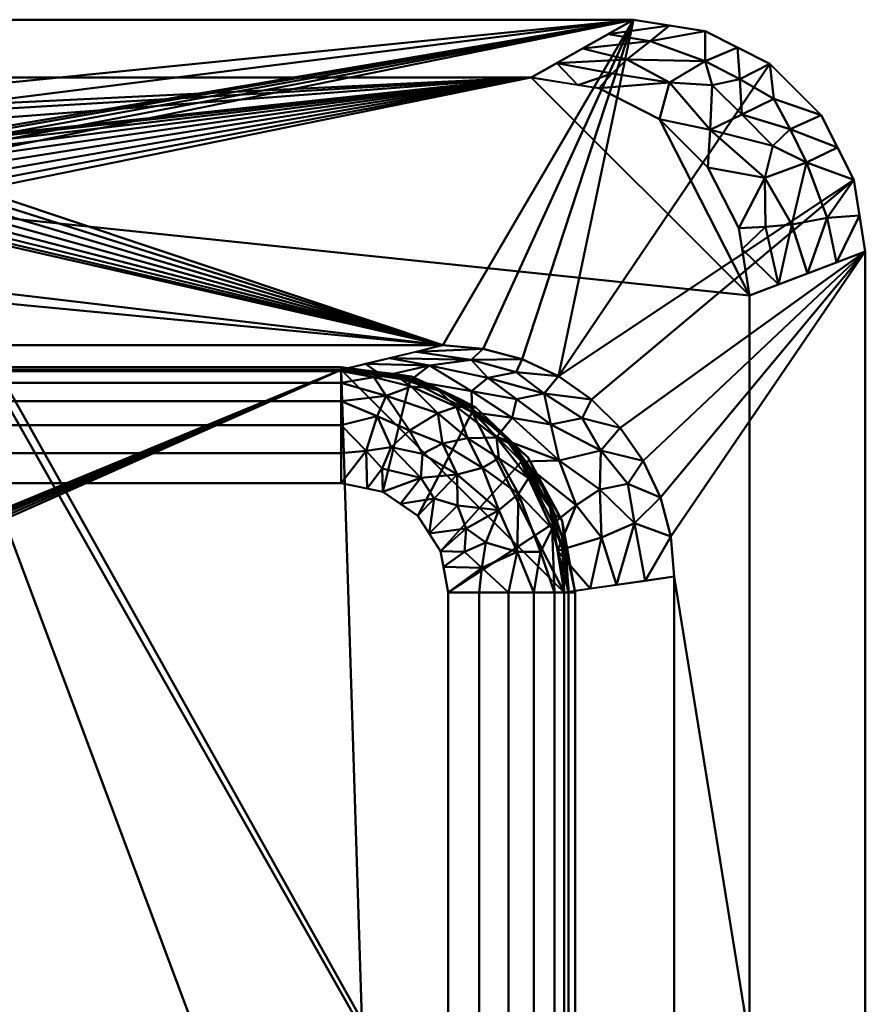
# Model space of a CAD drawing. Header units: millimetres. Extents: x -850 to 850, y -425 to 425.
# Tile 233 of 233: x 485 to 850, y 0 to 425. Entities that reach past the tile are written whole.
import ezdxf

# ---------------------------------------------------------------- set-up
doc = ezdxf.new("R2010")
doc.units = ezdxf.units.MM
doc.layers.add('P-SANR-FIXT', color=6, linetype='Continuous', lineweight=30)

# ---------------------------------------------------------------- blocks, each defined once
blk = doc.blocks.new('FamilyGeomCombination_4006-View 1')
at = {"layer": 'P-SANR-FIXT', "lineweight": 40}
mesh = blk.add_polyface(dxfattribs=at)
corners = [(750, 425, 580), (-750, 425, 580), (-780.9, 420.11, 580), (-808.78, 405.9, 580), (-830.9, 383.78, 580), (-845.11, 355.9, 580), (-850, 325, 580), (-850, -325, 580), (-845.11, -355.9, 580), (-830.9, -383.78, 580), (-808.78, -405.9, 580), (-780.9, -420.11, 580), (-750, -425, 580), (750, -425, 580), (780.9, -420.11, 580), (808.78, -405.9, 580), (830.9, -383.78, 580), (845.11, -355.9, 580), (850, -325, 580), (850, 325, 580), (845.11, 355.9, 580), (830.9, 383.78, 580), (808.78, 405.9, 580), (780.9, 420.11, 580), (-667.76, 284.46, 580), (667.76, 284.46, 580), (685.1, 282.94, 580), (701.9, 278.44, 580), (717.67, 271.09, 580), (731.92, 261.11, 580), (744.23, 248.8, 580), (754.2, 234.55, 580), (761.56, 218.78, 580), (766.06, 201.97, 580), (767.57, 184.65, 580), (767.57, -264.5, 580), (766.04, -280.07, 580), (761.5, -295.05, 580), (754.12, -308.86, 580), (744.19, -320.96, 580), (732.09, -330.89, 580), (718.28, -338.27, 580), (703.3, -342.81, 580), (687.72, -344.35, 580), (-687.72, -344.35, 580), (-703.3, -342.81, 580), (-718.28, -338.27, 580), (-732.08, -330.89, 580), (-744.18, -320.96, 580), (-754.11, -308.86, 580), (-761.49, -295.06, 580), (-766.04, -280.08, 580), (-767.57, -264.5, 580), (-767.57, 184.65, 580), (-766.06, 201.97, 580), (-761.56, 218.78, 580), (-754.2, 234.55, 580), (-744.23, 248.8, 580), (-731.92, 261.11, 580), (-717.67, 271.09, 580), (-701.9, 278.44, 580), (-685.1, 282.94, 580), (446, 354.73, 580), (445.45, 350.59, 580), (443.86, 346.73, 580), (441.31, 343.42, 580), (438, 340.87, 580), (434.14, 339.28, 580), (430, 338.73, 580), (425.86, 339.28, 580), (422, 340.87, 580), (418.69, 343.42, 580), (416.14, 346.73, 580), (414.55, 350.59, 580), (414, 354.73, 580), (414.55, 358.87, 580), (416.14, 362.73, 580), (418.69, 366.04, 580), (422, 368.59, 580), (425.86, 370.19, 580), (430, 370.73, 580), (434.14, 370.19, 580), (438, 368.59, 580), (441.31, 366.04, 580), (443.86, 362.73, 580), (445.45, 358.87, 580), (336, 354.73, 580), (335.45, 350.59, 580), (333.86, 346.73, 580), (331.31, 343.42, 580), (328, 340.87, 580), (324.14, 339.28, 580), (320, 338.73, 580), (315.86, 339.28, 580), (312, 340.87, 580), (308.69, 343.42, 580), (306.14, 346.73, 580), (304.55, 350.59, 580), (304, 354.73, 580), (304.55, 358.87, 580), (306.14, 362.73, 580), (308.69, 366.04, 580), (312, 368.59, 580), (315.86, 370.19, 580), (320, 370.73, 580), (324.14, 370.19, 580), (328, 368.59, 580), (331.31, 366.04, 580), (333.86, 362.73, 580), (335.45, 358.87, 580), (226, 354.73, 580), (225.45, 350.59, 580), (223.86, 346.73, 580), (221.31, 343.42, 580), (218, 340.87, 580), (214.14, 339.28, 580), (210, 338.73, 580), (205.86, 339.28, 580), (202, 340.87, 580), (198.69, 343.42, 580), (196.14, 346.73, 580), (194.55, 350.59, 580), (194, 354.73, 580), (194.55, 358.87, 580), (196.14, 362.73, 580), (198.69, 366.04, 580), (202, 368.59, 580), (205.86, 370.19, 580), (210, 370.73, 580), (214.14, 370.19, 580), (218, 368.59, 580), (221.31, 366.04, 580), (223.86, 362.73, 580), (225.45, 358.87, 580), (116, 354.73, 580), (115.45, 350.59, 580), (113.86, 346.73, 580), (111.31, 343.42, 580), (108, 340.87, 580), (104.14, 339.28, 580), (100, 338.73, 580), (95.86, 339.28, 580), (92, 340.87, 580), (88.69, 343.42, 580), (86.14, 346.73, 580), (84.55, 350.59, 580), (84, 354.73, 580), (84.55, 358.87, 580), (86.14, 362.73, 580), (88.69, 366.04, 580), (92, 368.59, 580), (95.86, 370.19, 580), (100, 370.73, 580), (104.14, 370.19, 580), (108, 368.59, 580), (111.31, 366.04, 580), (113.86, 362.73, 580), (115.45, 358.87, 580)]
mesh.append_faces([[corners[k] for k in face] for face in [(83, 0, 82), (62, 25, 85), (64, 25, 63), (78, 106, 77), (109, 75, 108), (33, 19, 32), (28, 0, 27), (29, 20, 28), (129, 103, 128), (123, 157, 122), (152, 1, 151), (150, 1, 149), (147, 24, 146), (143, 24, 142), (61, 1, 60), (144, 24, 143), (57, 6, 56), (54, 6, 53), (59, 5, 58), (46, 12, 45)]], dxfattribs={"vtx0": -1, "vtx1": -1})
mesh.append_faces([[corners[k] for k in face] for face in [(140, 25, 116)]], dxfattribs={"vtx0": -1, "vtx1": -1, "vtx2": -1})
mesh.append_faces([[corners[k] for k in face] for face in [(25, 68, 92, 116)]], dxfattribs={"vtx0": -1, "vtx1": -1, "vtx2": -1, "vtx3": -1})
mesh.append_faces([[corners[k] for k in face] for face in [(152, 128, 0, 1)]], dxfattribs={"vtx0": -1, "vtx1": -1, "vtx3": -1})
mesh.append_faces([[corners[k] for k in face] for face in [(25, 62, 63), (107, 76, 77, 106), (0, 83, 84), (108, 75, 76, 107), (79, 104, 105), (72, 87, 88, 71), (87, 72, 73), (19, 33, 34, 18), (18, 34, 35), (18, 35, 36), (39, 15, 16, 38), (40, 14, 15, 39), (13, 41, 42), (18, 37, 38), (90, 69, 70, 89), (71, 88, 89, 70), (69, 90, 91), (0, 26, 27), (116, 92, 93, 115), (0, 25, 26), (134, 121, 122, 157), (135, 120, 121, 134), (1, 150, 151), (120, 135, 136, 119), (24, 147, 148), (138, 117, 118, 137), (119, 136, 137, 118), (117, 138, 139), (140, 116, 117, 139), (1, 59, 60), (1, 61, 24), (6, 57, 58, 5), (6, 54, 55), (7, 52, 53, 6), (7, 51, 52), (12, 46, 47, 11), (9, 48, 49, 8), (48, 9, 10)]], dxfattribs={"vtx0": -1, "vtx2": -1})
mesh.append_faces([[corners[k] for k in face] for face in [(104, 79, 80, 0), (128, 103, 104, 0)]], dxfattribs={"vtx0": -1, "vtx2": -1, "vtx3": -1})
mesh.append_faces([[corners[k] for k in face] for face in [(28, 22, 23, 0), (38, 16, 17, 18), (13, 42, 43, 44), (59, 1, 2, 3), (59, 3, 4, 5)]], dxfattribs={"vtx0": -1, "vtx3": -1})
mesh.append_faces([[corners[k] for k in face] for face in [(21, 22, 28, 20), (80, 81, 0), (81, 82, 0), (31, 32, 19), (30, 31, 19), (36, 37, 18), (65, 66, 25), (66, 67, 25), (67, 68, 25), (64, 65, 25), (145, 146, 24), (144, 145, 24), (141, 142, 24), (55, 56, 6), (50, 51, 7)]], dxfattribs={"vtx1": -1, "vtx2": -1})
mesh.append_faces([[corners[k] for k in face] for face in [(84, 85, 25, 0), (148, 149, 1, 24)]], dxfattribs={"vtx1": -1, "vtx2": -1, "vtx3": -1})
mesh.append_faces([[corners[k] for k in face] for face in [(78, 79, 105, 106), (101, 102, 130, 131), (100, 101, 131, 132), (102, 103, 129, 130), (109, 86, 74, 75), (86, 87, 73, 74), (98, 99, 133, 110), (96, 97, 111, 112), (97, 98, 110, 111), (99, 100, 132, 133), (29, 30, 19, 20), (40, 41, 13, 14), (93, 94, 114, 115), (91, 92, 68, 69), (94, 95, 113, 114), (95, 96, 112, 113), (126, 127, 153, 154), (124, 125, 155, 156), (123, 124, 156, 157), (125, 126, 154, 155), (127, 128, 152, 153), (140, 141, 24, 25), (44, 45, 12, 13), (47, 48, 10, 11), (7, 8, 49, 50)]], dxfattribs={"vtx1": -1, "vtx3": -1})
mesh = blk.add_polyface(dxfattribs=at)
corners = [(-750, 425, 580), (750, 425, 580), (705.88, 400), (-705.88, 400)]
mesh.append_faces([[corners[k] for k in face] for face in [(0, 1, 2, 3)]])
mesh = blk.add_polyface(dxfattribs=at)
corners = [(750, 425, 580), (780.9, 420.11, 580), (808.78, 405.9, 580), (830.9, 383.78, 580), (845.11, 355.9, 580), (850, 325, 580), (800, 305.88), (795.39, 334.97), (782.03, 361.2), (761.2, 382.03), (734.97, 395.39), (705.88, 400), (825.04, 315.46, 290.46), (727.98, 412.52, 290.46), (796.67, 384.12, 291.22), (765.49, 397.94, 202.12), (806.65, 356.78, 202.12), (780.97, 407.09, 407.22), (824.65, 363.42, 407.22), (757.19, 415.72, 412.18), (747.05, 407.81, 243.53), (833.49, 339.42, 412.18), (818.3, 336.55, 243.53), (716.93, 406.26, 145.23), (726.01, 396.81), (740.78, 401.71, 121.37), (812.52, 310.67, 145.23), (796.81, 326.01), (806.94, 335.55, 121.37), (782.99, 377.52, 126.77), (810.48, 390.78, 457.06), (794.84, 413, 580), (783.93, 396.69, 310.06), (795.89, 399.37, 422.3), (838, 369.84, 580), (810.05, 370.56, 310.06), (817.58, 377.69, 422.3), (738.99, 418.76, 435.23), (765.45, 422.55, 580), (847.55, 340.45, 580), (837.52, 320.23, 435.23), (819.84, 394.84, 580)]
mesh.append_faces([[corners[k] for k in face] for face in [(23, 24, 11), (38, 37, 0)]], dxfattribs={"vtx0": -1})
mesh.append_faces([[corners[k] for k in face] for face in [(7, 28, 27), (12, 21, 40), (9, 29, 8)]], dxfattribs={"vtx0": -1, "vtx1": -1})
mesh.append_faces([[corners[k] for k in face] for face in [(16, 18, 22), (22, 18, 21), (13, 19, 20), (18, 35, 36), (35, 18, 16), (37, 38, 19), (21, 18, 4), (29, 15, 32), (16, 8, 29), (15, 17, 32), (19, 1, 17), (20, 19, 17), (36, 34, 18), (2, 30, 33), (20, 17, 15), (25, 15, 10), (25, 23, 20), (21, 12, 22), (16, 28, 7), (23, 25, 24), (15, 25, 20), (28, 16, 22), (27, 28, 26), (26, 28, 22), (15, 29, 9), (29, 14, 35), (14, 32, 33), (33, 32, 17), (29, 32, 14), (33, 17, 31), (14, 33, 30), (29, 35, 16), (36, 14, 30), (14, 36, 35), (3, 36, 30), (39, 40, 21)]], dxfattribs={"vtx0": -1, "vtx1": -1, "vtx2": -1})
mesh.append_faces([[corners[k] for k in face] for face in [(16, 7, 8), (17, 1, 31), (19, 13, 37), (25, 10, 24), (22, 12, 26), (33, 31, 2), (21, 4, 39)]], dxfattribs={"vtx0": -1, "vtx2": -1})
mesh.append_faces([[corners[k] for k in face] for face in [(30, 2, 41, 3)]], dxfattribs={"vtx0": -1, "vtx3": -1})
mesh.append_faces([[corners[k] for k in face] for face in [(9, 10, 15), (23, 13, 20), (3, 34, 36), (34, 4, 18), (38, 1, 19)]], dxfattribs={"vtx1": -1, "vtx2": -1})
mesh.append_faces([[corners[k] for k in face] for face in [(39, 5, 40), (26, 6, 27)]], dxfattribs={"vtx2": -1})
mesh = blk.add_polyface(dxfattribs=at)
corners = [(705.88, 400), (734.97, 395.39), (761.2, 382.03), (782.03, 361.2), (795.39, 334.97), (800, 305.88), (800, -305.88), (795.39, -334.97), (782.03, -361.2), (761.2, -382.03), (734.97, -395.39), (705.88, -400), (-705.88, -400), (-734.97, -395.39), (-761.2, -382.03), (-782.03, -361.2), (-795.39, -334.97), (-800, -305.88), (-800, 305.88), (-795.39, 334.97), (-782.03, 361.2), (-761.2, 382.03), (-734.97, 395.39), (-705.88, 400), (414, 354.73), (414.55, 350.59), (416.14, 346.73), (418.69, 343.42), (422, 340.87), (425.86, 339.28), (430, 338.73), (434.14, 339.28), (438, 340.87), (441.31, 343.42), (443.86, 346.73), (445.45, 350.59), (446, 354.73), (445.45, 358.87), (443.86, 362.73), (441.31, 366.04), (438, 368.59), (434.14, 370.19), (430, 370.73), (425.86, 370.19), (422, 368.59), (418.69, 366.04), (416.14, 362.73), (414.55, 358.87), (304, 354.73), (304.55, 350.59), (306.14, 346.73), (308.69, 343.42), (312, 340.87), (315.86, 339.28), (320, 338.73), (324.14, 339.28), (328, 340.87), (331.31, 343.42), (333.86, 346.73), (335.45, 350.59), (336, 354.73), (335.45, 358.87), (333.86, 362.73), (331.31, 366.04), (328, 368.59), (324.14, 370.19), (320, 370.73), (315.86, 370.19), (312, 368.59), (308.69, 366.04), (306.14, 362.73), (304.55, 358.87), (194, 354.73), (194.55, 350.59), (196.14, 346.73), (198.69, 343.42), (202, 340.87), (205.86, 339.28), (210, 338.73), (214.14, 339.28), (218, 340.87), (221.31, 343.42), (223.86, 346.73), (225.45, 350.59), (226, 354.73), (225.45, 358.87), (223.86, 362.73), (221.31, 366.04), (218, 368.59), (214.14, 370.19), (210, 370.73), (205.86, 370.19), (202, 368.59), (198.69, 366.04), (196.14, 362.73), (194.55, 358.87), (84, 354.73), (84.55, 350.59), (86.14, 346.73), (88.69, 343.42), (92, 340.87), (95.86, 339.28), (100, 338.73), (104.14, 339.28), (108, 340.87), (111.31, 343.42), (113.86, 346.73), (115.45, 350.59), (116, 354.73), (115.45, 358.87), (113.86, 362.73), (111.31, 366.04), (108, 368.59), (104.14, 370.19), (100, 370.73), (95.86, 370.19), (92, 368.59), (88.69, 366.04), (86.14, 362.73), (84.55, 358.87), (-19, 0), (-18.35, -4.92), (-16.45, -9.5), (-13.44, -13.44), (-9.5, -16.45), (-4.92, -18.35), (0, -19), (4.92, -18.35), (9.5, -16.45), (13.44, -13.44), (16.45, -9.5), (18.35, -4.92), (19, 0), (18.35, 4.92), (16.45, 9.5), (13.44, 13.44), (9.5, 16.45), (4.92, 18.35), (0, 19), (-4.92, 18.35), (-9.5, 16.45), (-13.44, 13.44), (-16.45, 9.5), (-18.35, 4.92)]
mesh.append_faces([[corners[k] for k in face] for face in [(32, 6, 31), (35, 0, 34), (49, 84, 48), (38, 0, 37), (128, 11, 127), (127, 11, 126), (130, 11, 129), (78, 134, 77), (131, 11, 130), (124, 12, 123), (122, 12, 121), (143, 23, 142), (73, 108, 72), (106, 75, 105), (97, 23, 96), (116, 23, 115)]], dxfattribs={"vtx0": -1, "vtx1": -1})
mesh.append_faces([[corners[k] for k in face] for face in [(0, 90, 114), (120, 18, 23, 143)]], dxfattribs={"vtx0": -1, "vtx1": -1, "vtx2": -1})
mesh.append_faces([[corners[k] for k in face] for face in [(6, 11, 30, 31), (132, 55, 29, 30), (133, 79, 53, 54), (30, 11, 131, 132), (12, 17, 120, 121)]], dxfattribs={"vtx0": -1, "vtx1": -1, "vtx3": -1})
mesh.append_faces([[corners[k] for k in face] for face in [(57, 27, 28, 56), (56, 28, 29, 55), (80, 52, 53, 79), (81, 51, 52, 80), (51, 81, 82, 50), (27, 57, 58), (50, 82, 83), (0, 35, 36), (61, 47, 24, 60), (62, 46, 47, 61), (60, 24, 25), (0, 38, 39), (87, 69, 70, 86), (85, 71, 48, 84), (71, 85, 86, 70), (69, 87, 88, 68), (68, 88, 89), (12, 125, 126, 11), (12, 124, 125), (76, 104, 105, 75), (104, 76, 77, 103), (111, 93, 94, 110), (112, 92, 93, 111), (109, 95, 72, 108), (95, 109, 110, 94), (23, 119, 96), (23, 117, 118), (114, 90, 91)]], dxfattribs={"vtx0": -1, "vtx2": -1})
mesh.append_faces([[corners[k] for k in face] for face in [(77, 134, 135, 103)]], dxfattribs={"vtx0": -1, "vtx2": -1, "vtx3": -1})
mesh.append_faces([[corners[k] for k in face] for face in [(5, 0, 1, 2)]], dxfattribs={"vtx0": -1, "vtx3": -1})
mesh.append_faces([[corners[k] for k in face] for face in [(10, 11, 6, 9), (36, 37, 0), (39, 40, 0), (41, 42, 0), (40, 41, 0), (62, 63, 46), (128, 129, 11), (122, 123, 12), (13, 14, 17, 12), (17, 18, 120), (118, 119, 23), (112, 113, 92), (116, 117, 23), (22, 23, 18, 21)]], dxfattribs={"vtx1": -1, "vtx2": -1})
mesh.append_faces([[corners[k] for k in face] for face in [(33, 34, 0, 5), (42, 43, 66, 0), (66, 67, 90, 0), (141, 142, 23, 97)]], dxfattribs={"vtx1": -1, "vtx2": -1, "vtx3": -1})
mesh.append_faces([[corners[k] for k in face] for face in [(5, 6, 32, 33), (26, 27, 58, 59), (59, 60, 25, 26), (83, 84, 49, 50), (54, 55, 132, 133), (45, 46, 63, 64), (44, 45, 64, 65), (43, 44, 65, 66), (89, 90, 67, 68), (78, 79, 133, 134), (102, 103, 135, 136), (101, 102, 136, 137), (100, 101, 137, 138), (139, 140, 98, 99), (140, 141, 97, 98), (138, 139, 99, 100), (74, 75, 106, 107), (107, 108, 73, 74), (91, 92, 113, 114), (114, 115, 23, 0)]], dxfattribs={"vtx1": -1, "vtx3": -1})
mesh.append_faces([[corners[k] for k in face] for face in [(3, 4, 5, 2), (15, 16, 17, 14)]], dxfattribs={"vtx2": -1})
mesh.append_faces([[corners[k] for k in face] for face in [(6, 7, 8, 9), (18, 19, 20, 21)]], dxfattribs={"vtx3": -1})
mesh = blk.add_polyface(dxfattribs=at)
corners = [(850, 325, 580), (850, -325, 580), (800, -305.88), (800, 305.88)]
mesh.append_faces([[corners[k] for k in face] for face in [(0, 1, 2, 3)]])
mesh = blk.add_polyface(dxfattribs=at)
corners = [(-623.9, 273.9, 90), (623.9, 273.9, 90), (667.76, 284.46, 580), (-667.76, 284.46, 580)]
mesh.append_faces([[corners[k] for k in face] for face in [(1, 2, 3, 0)]])
mesh = blk.add_polyface(dxfattribs=at)
corners = [(623.9, 273.9, 90), (653.59, 269.19, 90), (680.38, 255.54, 90), (701.65, 234.28, 90), (715.3, 207.49, 90), (720, 177.79, 90), (767.57, 184.65, 580), (766.06, 201.97, 580), (761.56, 218.78, 580), (754.2, 234.55, 580), (744.23, 248.8, 580), (731.92, 261.11, 580), (717.67, 271.09, 580), (701.9, 278.44, 580), (685.1, 282.94, 580), (667.76, 284.46, 580), (714.36, 250.33, 327.23), (742.59, 181.05, 322.73), (644.73, 278.91, 322.73), (735.43, 222.14, 340.69), (687.18, 270.38, 340.69), (656.25, 281.69, 451.36), (735.9, 239.11, 436.49), (750.42, 207.64, 436.49), (711.39, 263.62, 436.49), (679.92, 278.15, 436.49), (736.19, 201.48, 280.42), (661.97, 275.71, 280.37), (725.19, 215.38, 214.16), (717.87, 234.74, 242.32), (691.02, 244.91, 90), (697.57, 253.17, 208.62), (680.1, 264.67, 202.91), (699.49, 261.23, 311.71), (747.56, 224.63, 468.04), (727.76, 253.07, 468.47), (699.34, 272.91, 468.46), (755.08, 182.85, 451.36), (731.3, 179.42, 206.36), (717.17, 195.67, 90), (634.31, 276.41, 206.36), (641.78, 271.06, 90)]
mesh.append_faces([[corners[k] for k in face] for face in [(39, 28, 4), (30, 31, 2), (9, 34, 8), (11, 35, 10), (13, 36, 12)]], dxfattribs={"vtx0": -1, "vtx1": -1})
mesh.append_faces([[corners[k] for k in face] for face in [(29, 28, 19), (23, 8, 34), (35, 24, 16), (2, 31, 32), (34, 22, 19), (34, 19, 23), (13, 25, 36), (27, 20, 25), (36, 24, 12), (32, 33, 20), (19, 22, 29), (28, 26, 19), (18, 27, 25), (36, 25, 20), (26, 23, 19), (17, 23, 26), (11, 24, 35), (10, 35, 22), (31, 16, 33), (23, 37, 7), (25, 14, 21), (40, 41, 27), (20, 27, 32), (3, 28, 29), (16, 29, 22), (29, 16, 31), (29, 31, 30), (24, 33, 16), (1, 32, 27), (31, 33, 32), (33, 24, 20), (34, 9, 22), (22, 35, 16), (24, 36, 20), (26, 28, 39), (26, 39, 38)]], dxfattribs={"vtx0": -1, "vtx1": -1, "vtx2": -1})
mesh.append_faces([[corners[k] for k in face] for face in [(22, 9, 10), (23, 7, 8), (28, 3, 4), (32, 1, 2), (23, 17, 37), (27, 18, 40), (27, 41, 1)]], dxfattribs={"vtx0": -1, "vtx2": -1})
mesh.append_faces([[corners[k] for k in face] for face in [(0, 41, 40), (6, 7, 37)]], dxfattribs={"vtx1": -1})
mesh.append_faces([[corners[k] for k in face] for face in [(38, 17, 26), (11, 12, 24), (21, 18, 25), (13, 14, 25), (30, 3, 29)]], dxfattribs={"vtx1": -1, "vtx2": -1})
mesh.append_faces([[corners[k] for k in face] for face in [(14, 15, 21), (39, 5, 38)]], dxfattribs={"vtx2": -1})
mesh = blk.add_polyface(dxfattribs=at)
corners = [(623.9, 273.9, 90), (-623.9, 273.9, 90), (-653.59, 269.19, 90), (-680.38, 255.54, 90), (-701.65, 234.28, 90), (-715.3, 207.49, 90), (-720, 177.79, 90), (-720, -254.68, 90), (-714.15, -284.1, 90), (-697.48, -309.04, 90), (-672.54, -325.71, 90), (-643.12, -331.56, 90), (643.12, -331.56, 90), (672.54, -325.71, 90), (697.48, -309.04, 90), (714.15, -284.1, 90), (720, -254.68, 90), (720, 177.79, 90), (715.3, 207.49, 90), (701.65, 234.28, 90), (680.38, 255.54, 90), (653.59, 269.19, 90), (19, 0, 90), (18.35, -4.92, 90), (16.45, -9.5, 90), (13.44, -13.44, 90), (9.5, -16.45, 90), (4.92, -18.35, 90), (0, -19, 90), (-4.92, -18.35, 90), (-9.5, -16.45, 90), (-13.44, -13.44, 90), (-16.45, -9.5, 90), (-18.35, -4.92, 90), (-19, 0, 90), (-18.35, 4.92, 90), (-16.45, 9.5, 90), (-13.44, 13.44, 90), (-9.5, 16.45, 90), (-4.92, 18.35, 90), (0, 19, 90), (4.92, 18.35, 90), (9.5, 16.45, 90), (13.44, 13.44, 90), (16.45, 9.5, 90), (18.35, 4.92, 90)]
mesh.append_faces([[corners[k] for k in face] for face in [(23, 12, 22), (31, 11, 30), (38, 1, 37)]], dxfattribs={"vtx0": -1, "vtx1": -1})
mesh.append_faces([[corners[k] for k in face] for face in [(34, 1, 11, 33)]], dxfattribs={"vtx0": -1, "vtx1": -1, "vtx2": -1})
mesh.append_faces([[corners[k] for k in face] for face in [(12, 26, 27), (12, 27, 28, 11), (12, 23, 24), (12, 24, 25), (12, 25, 26), (0, 44, 45), (0, 41, 42), (0, 42, 43), (0, 43, 44), (11, 29, 30), (11, 31, 32), (11, 32, 33), (11, 28, 29), (1, 35, 36), (1, 36, 37), (1, 38, 39), (1, 39, 40)]], dxfattribs={"vtx0": -1, "vtx2": -1})
mesh.append_faces([[corners[k] for k in face] for face in [(12, 16, 17, 0), (0, 45, 22, 12)]], dxfattribs={"vtx0": -1, "vtx2": -1, "vtx3": -1})
mesh.append_faces([[corners[k] for k in face] for face in [(16, 12, 13, 14), (17, 20, 21, 0), (6, 1, 2, 3)]], dxfattribs={"vtx0": -1, "vtx3": -1})
mesh.append_faces([[corners[k] for k in face] for face in [(8, 9, 7)]], dxfattribs={"vtx1": -1})
mesh.append_faces([[corners[k] for k in face] for face in [(10, 11, 7, 9), (34, 35, 1)]], dxfattribs={"vtx1": -1, "vtx2": -1})
mesh.append_faces([[corners[k] for k in face] for face in [(6, 7, 11, 1)]], dxfattribs={"vtx1": -1, "vtx2": -1, "vtx3": -1})
mesh.append_faces([[corners[k] for k in face] for face in [(40, 41, 0, 1)]], dxfattribs={"vtx1": -1, "vtx3": -1})
mesh.append_faces([[corners[k] for k in face] for face in [(14, 15, 16), (4, 5, 6, 3)]], dxfattribs={"vtx2": -1})
mesh.append_faces([[corners[k] for k in face] for face in [(17, 18, 19, 20)]], dxfattribs={"vtx3": -1})
mesh = blk.add_polyface(dxfattribs=at)
corners = [(720, 177.79, 90), (720, -254.68, 90), (767.57, -264.5, 580), (767.57, 184.65, 580)]
mesh.append_faces([[corners[k] for k in face] for face in [(1, 2, 3, 0)]])

msp = doc.modelspace()

# ---------------------------------------------------------------- block references
at = {"layer": 'P-SANR-FIXT', "lineweight": 40}
msp.add_blockref('FamilyGeomCombination_4006-View 1', (0, 0), dxfattribs=at)

# ---------------------------------------------------------------- meshes
mesh = msp.add_polyface(dxfattribs=at)
corners = [(-623.9, 273.9, 90), (-623.9, 274.97, 139.99), (623.9, 274.97, 139.99), (623.9, 273.9, 90)]
mesh.append_faces([[corners[k] for k in face] for face in [(0, 1, 2, 3)]])
mesh = msp.add_polyface(dxfattribs=at)
corners = [(-623.9, 274.97, 139.99), (-623.9, 273.27, 127.05), (-623.9, 268.28, 114.99), (-623.9, 260.33, 104.64), (-623.9, 249.98, 96.7), (-623.9, 237.92, 91.7), (-623.9, 224.99, 90), (623.9, 224.99, 90), (623.9, 237.92, 91.7), (623.9, 249.98, 96.7), (623.9, 260.33, 104.64), (623.9, 268.28, 114.99), (623.9, 273.27, 127.05), (623.9, 274.97, 139.99)]
mesh.append_faces([[corners[k] for k in face] for face in [(0, 1, 12, 13)]], dxfattribs={"vtx1": -1})
mesh.append_faces([[corners[k] for k in face] for face in [(4, 5, 8, 9), (3, 4, 9, 10), (1, 2, 11, 12), (10, 11, 2, 3)]], dxfattribs={"vtx1": -1, "vtx3": -1})
mesh.append_faces([[corners[k] for k in face] for face in [(5, 6, 7, 8)]], dxfattribs={"vtx3": -1})
mesh = msp.add_polyface(dxfattribs=at)
corners = [(-623.9, 224.99, 90), (-623.9, 273.9, 90), (623.9, 273.9, 90), (623.9, 224.99, 90)]
mesh.append_faces([[corners[k] for k in face] for face in [(0, 1, 2, 3)]])
mesh = msp.add_polyface(dxfattribs=at)
corners = [(623.9, 274.97, 139.99), (623.9, 273.9, 90), (623.9, 224.99, 90), (623.9, 237.92, 91.71), (623.9, 249.98, 96.7), (623.9, 260.33, 104.64), (623.9, 268.27, 115), (623.9, 273.27, 127.05)]
mesh.append_faces([[corners[k] for k in face] for face in [(7, 1, 6), (4, 1, 3)]], dxfattribs={"vtx0": -1, "vtx1": -1})
mesh.append_faces([[corners[k] for k in face] for face in [(1, 4, 5)]], dxfattribs={"vtx0": -1, "vtx2": -1})
mesh.append_faces([[corners[k] for k in face] for face in [(2, 3, 1)]], dxfattribs={"vtx1": -1})
mesh.append_faces([[corners[k] for k in face] for face in [(5, 6, 1)]], dxfattribs={"vtx1": -1, "vtx2": -1})
mesh.append_faces([[corners[k] for k in face] for face in [(7, 0, 1)]], dxfattribs={"vtx2": -1})
mesh = msp.add_polyface(dxfattribs=at)
corners = [(670, 177.79, 90), (683.4, 177.79, 91.66), (695.99, 177.79, 96.52), (707.02, 177.79, 104.3), (715.83, 177.79, 114.53), (721.89, 177.79, 126.59), (724.83, 177.79, 139.77), (719.17, 208.75, 139.81), (704.34, 236.23, 139.85), (681.9, 257.62, 139.9), (654.16, 270.93, 139.94), (623.9, 274.97, 139.99), (623.9, 273.27, 127.05), (623.9, 268.27, 115), (623.9, 260.33, 104.64), (623.9, 249.98, 96.7), (623.9, 237.92, 91.71), (623.9, 224.99, 90), (641.85, 221.14, 90), (656.88, 210.78, 90), (666.74, 195.54, 90), (667.55, 242.07, 100.23), (700.38, 220.34, 109.28), (686.31, 199.33, 93.72), (654.02, 266.6, 120.76), (645.48, 240.42, 93.78), (714.81, 205.25, 120.46), (690.82, 244.72, 121.26), (699.72, 195.26, 100.11), (643.28, 262.59, 109.5), (665.55, 255.11, 110.28), (709.83, 195.36, 109.2), (691.88, 213.27, 99.38), (674.02, 215.28, 92.49), (684.87, 231.63, 103.07), (639.43, 253.87, 100.3), (667.96, 188.88, 90), (676.99, 195.33, 90.86), (661.81, 203.16, 90), (635.12, 222.58, 90), (641.58, 231.31, 90.88), (658.21, 227.22, 91.76), (684.58, 188.44, 92.22), (634.61, 238.88, 92.26), (677.75, 205.34, 91.88), (673.66, 257.85, 121.14), (664.8, 265.8, 130.36), (647.49, 271.49, 130.02), (638, 270.74, 121.92), (673.89, 228.65, 96.16), (679.54, 257.63, 130.11), (693.12, 246.93, 139.88), (698.3, 241.34, 130.35), (704.74, 227.15, 120.69), (709.46, 226.3, 130.98), (720.81, 196.91, 130.23), (715.78, 212.01, 128.69), (691.84, 235.73, 111.78), (678.39, 244.34, 107.86), (653.34, 247.62, 98.91), (658.86, 237.56, 95.12), (649.37, 215.96, 90), (663.94, 218.36, 91.03)]
mesh.append_faces([[corners[k] for k in face] for face in [(38, 62, 19), (20, 44, 38), (36, 37, 20), (2, 42, 1), (11, 47, 10), (6, 55, 5), (19, 62, 61)]], dxfattribs={"vtx0": -1, "vtx1": -1})
mesh.append_faces([[corners[k] for k in face] for face in [(30, 24, 29), (37, 42, 23), (2, 28, 42), (46, 24, 45), (14, 35, 29), (39, 40, 43), (23, 28, 32), (29, 59, 30), (25, 40, 41), (42, 28, 23), (35, 59, 29), (44, 32, 33), (24, 30, 45), (32, 28, 22), (22, 28, 31), (8, 52, 54), (24, 47, 48), (29, 24, 48), (46, 47, 24), (5, 55, 26), (58, 34, 57), (54, 52, 53), (52, 50, 27), (53, 52, 27), (30, 58, 45), (31, 28, 3), (4, 26, 31), (58, 21, 34), (22, 31, 26), (22, 34, 32), (37, 44, 20), (49, 32, 34), (21, 59, 60), (57, 34, 22), (49, 34, 21), (43, 35, 15), (59, 35, 25), (62, 38, 33), (44, 37, 23), (43, 40, 25), (62, 41, 61), (62, 49, 41), (36, 42, 37), (43, 25, 35), (32, 44, 23), (38, 44, 33), (9, 46, 50), (46, 45, 50), (47, 46, 10), (48, 47, 12), (29, 48, 13), (49, 21, 60), (32, 49, 33), (45, 27, 50), (27, 57, 53), (50, 52, 51), (22, 26, 53), (26, 55, 56), (56, 53, 26), (56, 7, 54), (7, 56, 55), (53, 56, 54), (53, 57, 22), (27, 45, 58), (27, 58, 57), (21, 58, 30), (60, 25, 41), (30, 59, 21), (25, 60, 59), (49, 60, 41), (18, 41, 40), (49, 62, 33)]], dxfattribs={"vtx0": -1, "vtx1": -1, "vtx2": -1})
mesh.append_faces([[corners[k] for k in face] for face in [(40, 39, 18), (29, 13, 14), (28, 2, 3), (41, 18, 61), (43, 16, 17), (46, 9, 10), (50, 51, 9)]], dxfattribs={"vtx0": -1, "vtx2": -1})
mesh.append_faces([[corners[k] for k in face] for face in [(36, 0, 42), (15, 16, 43), (4, 5, 26), (6, 7, 55), (14, 15, 35), (11, 12, 47), (3, 4, 31), (0, 1, 42), (17, 39, 43), (12, 13, 48), (8, 51, 52), (7, 8, 54)]], dxfattribs={"vtx1": -1, "vtx2": -1})
mesh = msp.add_polyface(dxfattribs=at)
corners = [(724.83, 177.79, 139.77), (720, 177.79, 90), (715.29, 207.49, 90), (701.64, 234.28, 90), (680.38, 255.54, 90), (653.59, 269.19, 90), (623.9, 273.9, 90), (623.9, 274.97, 139.99), (654.16, 270.93, 139.94), (681.9, 257.62, 139.9), (704.34, 236.23, 139.85), (719.17, 208.75, 139.81), (623.9, 274.36, 111.52), (692.9, 246.79, 114.94), (722.08, 177.79, 111.43), (711.38, 222.37, 118.03), (667.96, 264.28, 111.84), (720.27, 199.48, 121.14), (719.39, 196.66, 104.21), (713.87, 214.61, 104.16), (704.88, 231.45, 105.27), (623.9, 274.67, 125.76), (646.47, 272.17, 118.62), (640.89, 272.76, 102.61), (668.03, 264.28, 139.92), (675.01, 261.19, 125.87), (660.85, 267.95, 123.16), (723.46, 177.79, 125.6)]
mesh.append_faces([[corners[k] for k in face] for face in [(8, 21, 7)]], dxfattribs={"vtx0": -1})
mesh.append_faces([[corners[k] for k in face] for face in [(4, 13, 3), (2, 18, 1), (1, 18, 14), (3, 19, 2), (6, 23, 5), (24, 26, 8), (0, 17, 11)]], dxfattribs={"vtx0": -1, "vtx1": -1})
mesh.append_faces([[corners[k] for k in face] for face in [(10, 15, 13), (17, 18, 19), (19, 3, 20), (20, 15, 19), (18, 17, 14), (16, 26, 25), (4, 16, 13), (17, 15, 11), (19, 18, 2), (23, 12, 22), (17, 19, 15), (3, 13, 20), (13, 15, 20), (26, 24, 25), (8, 22, 21), (23, 16, 5), (16, 23, 22), (16, 22, 26), (9, 13, 25), (13, 16, 25), (22, 8, 26)]], dxfattribs={"vtx0": -1, "vtx1": -1, "vtx2": -1})
mesh.append_faces([[corners[k] for k in face] for face in [(22, 12, 21), (23, 6, 12)]], dxfattribs={"vtx0": -1, "vtx2": -1})
mesh.append_faces([[corners[k] for k in face] for face in [(17, 0, 27, 14)]], dxfattribs={"vtx0": -1, "vtx3": -1})
mesh.append_faces([[corners[k] for k in face] for face in [(9, 10, 13), (10, 11, 15), (4, 5, 16), (24, 9, 25)]], dxfattribs={"vtx1": -1, "vtx2": -1})
mesh = msp.add_polyface(dxfattribs=at)
corners = [(623.9, 274.97, 139.99), (623.9, 273.27, 127.05), (623.9, 268.28, 114.99), (623.9, 260.33, 104.64), (623.9, 249.98, 96.7), (623.9, 237.92, 91.7), (623.9, 224.99, 90), (623.9, 273.9, 90)]
mesh.append_faces([[corners[k] for k in face] for face in [(4, 7, 3)]], dxfattribs={"vtx0": -1, "vtx1": -1})
mesh.append_faces([[corners[k] for k in face] for face in [(7, 4, 5)]], dxfattribs={"vtx0": -1, "vtx2": -1})
mesh.append_faces([[corners[k] for k in face] for face in [(0, 1, 7)]], dxfattribs={"vtx1": -1})
mesh.append_faces([[corners[k] for k in face] for face in [(2, 3, 7), (1, 2, 7)]], dxfattribs={"vtx1": -1, "vtx2": -1})
mesh.append_faces([[corners[k] for k in face] for face in [(5, 6, 7)]], dxfattribs={"vtx2": -1})
mesh = msp.add_polyface(dxfattribs=at)
corners = [(720, 177.79, 90), (670, 177.79, 90), (666.74, 195.54, 90), (656.88, 210.78, 90), (641.85, 221.14, 90), (623.9, 224.99, 90), (623.9, 273.9, 90), (653.59, 269.19, 90), (680.38, 255.54, 90), (701.65, 234.28, 90), (715.3, 207.49, 90)]
mesh.append_faces([[corners[k] for k in face] for face in [(2, 9, 10, 1), (3, 8, 9, 2), (4, 7, 8, 3)]], dxfattribs={"vtx0": -1, "vtx2": -1})
mesh.append_faces([[corners[k] for k in face] for face in [(0, 1, 10)]], dxfattribs={"vtx1": -1})
mesh.append_faces([[corners[k] for k in face] for face in [(5, 6, 7, 4)]], dxfattribs={"vtx2": -1})
mesh = msp.add_polyface(dxfattribs=at)
corners = [(724.83, 177.79, 139.77), (721.89, 177.79, 126.59), (715.83, 177.79, 114.53), (707.02, 177.79, 104.3), (695.99, 177.79, 96.52), (683.4, 177.79, 91.66), (670, 177.79, 90), (720, 177.79, 90)]
mesh.append_faces([[corners[k] for k in face] for face in [(2, 7, 1), (4, 7, 3)]], dxfattribs={"vtx0": -1, "vtx1": -1})
mesh.append_faces([[corners[k] for k in face] for face in [(7, 4, 5)]], dxfattribs={"vtx0": -1, "vtx2": -1})
mesh.append_faces([[corners[k] for k in face] for face in [(0, 1, 7)]], dxfattribs={"vtx1": -1})
mesh.append_faces([[corners[k] for k in face] for face in [(2, 3, 7)]], dxfattribs={"vtx1": -1, "vtx2": -1})
mesh.append_faces([[corners[k] for k in face] for face in [(5, 6, 7)]], dxfattribs={"vtx2": -1})
mesh = msp.add_polyface(dxfattribs=at)
corners = [(670, 177.79, 90), (683.4, 177.79, 91.65), (695.99, 177.79, 96.52), (707.02, 177.79, 104.3), (715.83, 177.79, 114.53), (721.89, 177.79, 126.59), (724.83, 177.79, 139.77), (720, 177.79, 90)]
mesh.append_faces([[corners[k] for k in face] for face in [(2, 7, 1)]], dxfattribs={"vtx0": -1, "vtx1": -1})
mesh.append_faces([[corners[k] for k in face] for face in [(7, 2, 3)]], dxfattribs={"vtx0": -1, "vtx2": -1})
mesh.append_faces([[corners[k] for k in face] for face in [(0, 1, 7)]], dxfattribs={"vtx1": -1})
mesh.append_faces([[corners[k] for k in face] for face in [(3, 4, 7), (4, 5, 7)]], dxfattribs={"vtx1": -1, "vtx2": -1})
mesh.append_faces([[corners[k] for k in face] for face in [(5, 6, 7)]], dxfattribs={"vtx2": -1})
mesh = msp.add_polyface(dxfattribs=at)
corners = [(670, -254.68, 90), (683.4, -254.68, 91.65), (695.99, -254.68, 96.52), (707.02, -254.68, 104.3), (715.83, -254.68, 114.53), (721.89, -254.68, 126.59), (724.83, -254.68, 139.77), (724.83, 177.79, 139.77), (721.89, 177.79, 126.59), (715.83, 177.79, 114.53), (707.02, 177.79, 104.3), (695.99, 177.79, 96.52), (683.4, 177.79, 91.65), (670, 177.79, 90)]
mesh.append_faces([[corners[k] for k in face] for face in [(0, 1, 12, 13)]], dxfattribs={"vtx1": -1})
mesh.append_faces([[corners[k] for k in face] for face in [(4, 5, 8, 9), (3, 4, 9, 10), (1, 2, 11, 12), (10, 11, 2, 3)]], dxfattribs={"vtx1": -1, "vtx3": -1})
mesh.append_faces([[corners[k] for k in face] for face in [(5, 6, 7, 8)]], dxfattribs={"vtx3": -1})
mesh = msp.add_polyface(dxfattribs=at)
corners = [(720, -254.68, 90), (670, -254.68, 90), (670, 177.79, 90), (720, 177.79, 90)]
mesh.append_faces([[corners[k] for k in face] for face in [(0, 1, 2, 3)]])
mesh = msp.add_polyface(dxfattribs=at)
corners = [(724.83, -254.68, 139.77), (720, -254.68, 90), (720, 177.79, 90), (724.83, 177.79, 139.77)]
mesh.append_faces([[corners[k] for k in face] for face in [(3, 0, 1, 2)]])

doc.saveas('drawing.dxf')
